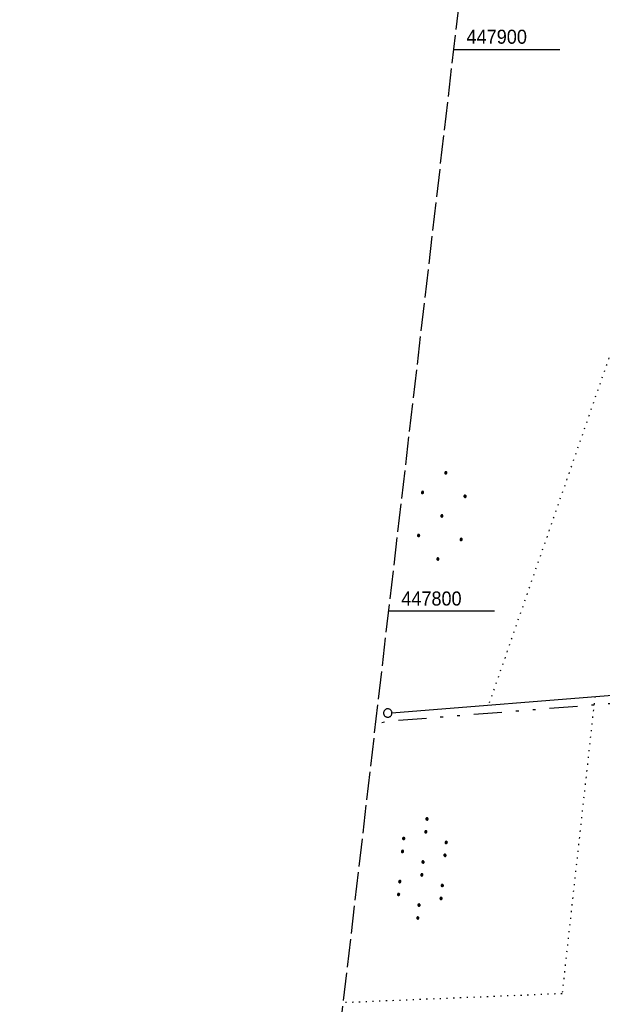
# Model space of a CAD drawing. Extents: x 508275 to 508667, y 447201 to 448341.
# Tile 13 of 33: x 508275 to 508379, y 447730 to 447905. Entities that reach past the tile are written whole.
import ezdxf

# ---------------------------------------------------------------- set-up
doc = ezdxf.new("R2010")
doc.units = 0
doc.header["$LTSCALE"] = 10
doc.header["$MEASUREMENT"] = 0
for name, pattern in [('LT00', [0]), ('LT09', [0.54, 0.2, -0.1, 0.02, -0.1, 0.02, -0.1]), ('LT14', [0.6, 0.5, -0.1]), ('PUNKTX2_STR', [0.6, 0.1, -0.5])]:
    doc.linetypes.add(name, pattern=pattern)
doc.layers.get('0').update_dxf_attribs({"linetype": 'LT00'})
doc.layers.add('-BLATT_126-RAND', color=7, linetype='LT14', plot=False)
for name, color, linetype in [('DFK_GZPKT', 250, 'LT00'), ('DFK_KATASTER', 250, 'LT00'), ('DFK_NUTZUNG', 250, 'LT00'), ('DFK_NUTZUNGSGRENZE', 70, 'PUNKTX2_STR'), ('GEMARKUNGSGRENZE', 3, 'LT09'), ('V126_RASTER', 250, 'LT00')]:
    doc.layers.add(name, color=color, linetype=linetype)
doc.styles.get("Standard").update_dxf_attribs({"font": 'ARIAL.TTF'})

# ---------------------------------------------------------------- blocks, each defined once
blk = doc.blocks.new('SYMB7010')
at = {"color": 0, "linetype": 'ByBlock'}
for points in [[(-0.031408, 0.499213), (-0.093728, 0.49134), (-0.15457, 0.475719), (-0.212975, 0.452595), (-0.268021, 0.422333), (-0.31884, 0.385411), (-0.36463, 0.342411), (-0.40467, 0.29401), (-0.438329, 0.240973), (-0.465074, 0.184136), (-0.484486, 0.124395), (-0.496256, 0.062692), (-0.5002, 0)], [(-0.5002, 0), (-0.496256, -0.062692), (-0.484486, -0.124395), (-0.465075, -0.184136), (-0.438329, -0.240973), (-0.404671, -0.29401), (-0.36463, -0.342411), (-0.31884, -0.385411), (-0.268021, -0.422333), (-0.212975, -0.452595), (-0.154571, -0.475719), (-0.093728, -0.49134), (-0.031408, -0.499213), (0.031408, -0.499213)], [(0.5002, 0), (0.496256, 0.062692), (0.484485, 0.124395), (0.465074, 0.184136), (0.438329, 0.240973), (0.40467, 0.29401), (0.36463, 0.342411), (0.31884, 0.385411), (0.268021, 0.422333), (0.212975, 0.452595), (0.15457, 0.475719), (0.093728, 0.49134), (0.031408, 0.499213), (-0.031408, 0.499213)], [(0.031408, -0.499213), (0.093728, -0.491341), (0.15457, -0.475719), (0.212975, -0.452595), (0.268021, -0.422333), (0.31884, -0.385411), (0.36463, -0.342411), (0.404671, -0.294011), (0.438329, -0.240974), (0.465075, -0.184136), (0.484486, -0.124395), (0.496256, -0.062692), (0.500201, 0)]]:
    blk.add_lwpolyline(points, dxfattribs=at)
blk = doc.blocks.new('SYMB7110')
at = {"color": 0, "linetype": 'ByBlock'}
for p, q in [((-0.515, 0.392919), (-0.515, 0.367081)), ((-0.51, 0.362895), (-0.51, 0.397105)), ((-0.505, 0.399164), (-0.505, 0.360836)), ((-0.5, 0.360204), (-0.5, 0.399796)), ((-0.495, 0.399164), (-0.495, 0.360836)), ((-0.49, 0.362895), (-0.49, 0.397105)), ((-0.485, 0.392919), (-0.485, 0.367081)), ((-0.48, 0.379874), (-0.48, 0.380145)), ((-0.285, 0.392919), (-0.285, 0.367081)), ((-0.28, 0.362895), (-0.28, 0.397105)), ((-0.275, 0.399164), (-0.275, 0.360836)), ((-0.27, 0.360204), (-0.27, 0.399796)), ((-0.265, 0.399164), (-0.265, 0.360836)), ((-0.26, 0.362895), (-0.26, 0.397105)), ((-0.255, 0.392919), (-0.255, 0.367081)), ((-0.25, 0.379874), (-0.25, 0.380146)), ((0.255, 0.392919), (0.255, 0.367081)), ((0.26, 0.362895), (0.26, 0.397105)), ((0.265, 0.399164), (0.265, 0.360836)), ((0.27, 0.360204), (0.27, 0.399796)), ((0.275, 0.399164), (0.275, 0.360836)), ((0.28, 0.362895), (0.28, 0.397105)), ((0.285, 0.392919), (0.285, 0.367081)), ((0.29, 0.379874), (0.29, 0.380145)), ((0.485, 0.392919), (0.485, 0.367081)), ((0.49, 0.362895), (0.49, 0.397105)), ((0.495, 0.399164), (0.495, 0.360836)), ((0.5, 0.360204), (0.5, 0.399796)), ((0.505, 0.399164), (0.505, 0.360836)), ((0.51, 0.362895), (0.51, 0.397105)), ((0.515, 0.392919), (0.515, 0.367081)), ((0.52, 0.379874), (0.52, 0.380146)), ((-0.9, 0.012919), (-0.9, -0.012919)), ((-0.895, -0.017106), (-0.895, 0.017105)), ((-0.89, 0.019164), (-0.89, -0.019164)), ((-0.885, -0.019797), (-0.885, 0.019796)), ((-0.88, 0.019164), (-0.88, -0.019164)), ((-0.875, -0.017106), (-0.875, 0.017105)), ((-0.87, 0.012919), (-0.87, -0.012919)), ((-0.865, -0.000126), (-0.865, 0.000145)), ((-0.67, 0.012919), (-0.67, -0.012919)), ((-0.665, -0.017106), (-0.665, 0.017105)), ((-0.66, 0.019164), (-0.66, -0.019164)), ((-0.655, -0.019797), (-0.655, 0.019796)), ((-0.65, 0.019164), (-0.65, -0.019164)), ((-0.645, -0.017106), (-0.645, 0.017105)), ((-0.64, 0.012919), (-0.64, -0.012919)), ((-0.635, -0.000126), (-0.635, 0.000145)), ((-0.13, 0.012919), (-0.13, -0.012919)), ((-0.125, -0.017105), (-0.125, 0.017105)), ((-0.12, 0.019164), (-0.12, -0.019164)), ((-0.115, -0.019796), (-0.115, 0.019796)), ((-0.11, 0.019164), (-0.11, -0.019164)), ((-0.105, -0.017105), (-0.105, 0.017105)), ((-0.1, 0.012919), (-0.1, -0.012919)), ((-0.095, -0.000126), (-0.095, 0.000146)), ((0.1, 0.012919), (0.1, -0.012919)), ((0.105, -0.017105), (0.105, 0.017105)), ((0.11, 0.019164), (0.11, -0.019164)), ((0.115, -0.019796), (0.115, 0.019796)), ((0.12, 0.019164), (0.12, -0.019164)), ((0.125, -0.017105), (0.125, 0.017105)), ((0.13, 0.012919), (0.13, -0.012919)), ((0.135, -0.000126), (0.135, 0.000146)), ((0.64, 0.012919), (0.64, -0.012919)), ((0.645, -0.017105), (0.645, 0.017105)), ((0.65, 0.019164), (0.65, -0.019164)), ((0.655, -0.019796), (0.655, 0.019796)), ((0.66, 0.019164), (0.66, -0.019164)), ((0.665, -0.017105), (0.665, 0.017105)), ((0.67, 0.012919), (0.67, -0.012919)), ((0.675, -0.000126), (0.675, 0.000146)), ((0.87, 0.012919), (0.87, -0.012919)), ((0.875, -0.017105), (0.875, 0.017105)), ((0.88, 0.019164), (0.88, -0.019164)), ((0.885, -0.019796), (0.885, 0.019796)), ((0.89, 0.019164), (0.89, -0.019164)), ((0.895, -0.017105), (0.895, 0.017105)), ((0.9, 0.012919), (0.9, -0.012919)), ((0.905, -0.000126), (0.905, 0.000146)), ((-0.515, -0.367081), (-0.515, -0.392919)), ((-0.51, -0.397105), (-0.51, -0.362895)), ((-0.505, -0.360836), (-0.505, -0.399164)), ((-0.5, -0.399796), (-0.5, -0.360204)), ((-0.495, -0.360836), (-0.495, -0.399164)), ((-0.49, -0.397106), (-0.49, -0.362895)), ((-0.485, -0.367081), (-0.485, -0.392919)), ((-0.48, -0.380126), (-0.48, -0.379855)), ((-0.285, -0.367081), (-0.285, -0.392919)), ((-0.28, -0.397105), (-0.28, -0.362895)), ((-0.275, -0.360836), (-0.275, -0.399164)), ((-0.27, -0.399796), (-0.27, -0.360204)), ((-0.265, -0.360836), (-0.265, -0.399164)), ((-0.26, -0.397105), (-0.26, -0.362895)), ((-0.255, -0.367081), (-0.255, -0.392919)), ((-0.25, -0.380126), (-0.25, -0.379855)), ((0.255, -0.367081), (0.255, -0.392919)), ((0.26, -0.397105), (0.26, -0.362895)), ((0.265, -0.360836), (0.265, -0.399164)), ((0.27, -0.399796), (0.27, -0.360204)), ((0.275, -0.360836), (0.275, -0.399164)), ((0.28, -0.397105), (0.28, -0.362895)), ((0.285, -0.367081), (0.285, -0.392919)), ((0.29, -0.380126), (0.29, -0.379855)), ((0.485, -0.367081), (0.485, -0.392919)), ((0.49, -0.397105), (0.49, -0.362895)), ((0.495, -0.360836), (0.495, -0.399164)), ((0.5, -0.399796), (0.5, -0.360204)), ((0.505, -0.360836), (0.505, -0.399164)), ((0.51, -0.397105), (0.51, -0.362895)), ((0.515, -0.367081), (0.515, -0.392919)), ((0.52, -0.380126), (0.52, -0.379855))]:
    blk.add_line(p, q, dxfattribs=at)
for points in [[(-0.48, 0.38), (-0.481981, 0.388678), (-0.48753, 0.395637), (-0.49555, 0.399499), (-0.50445, 0.399499), (-0.51247, 0.395637), (-0.518019, 0.388678), (-0.52, 0.38), (-0.518019, 0.371322), (-0.51247, 0.364363), (-0.50445, 0.360501), (-0.49555, 0.360501), (-0.48753, 0.364363), (-0.481981, 0.371322), (-0.48, 0.38)], [(-0.25, 0.38), (-0.251981, 0.388678), (-0.25753, 0.395637), (-0.26555, 0.399499), (-0.27445, 0.399499), (-0.28247, 0.395637), (-0.288019, 0.388678), (-0.29, 0.38), (-0.288019, 0.371322), (-0.28247, 0.364363), (-0.27445, 0.360501), (-0.26555, 0.360501), (-0.25753, 0.364363), (-0.251981, 0.371322), (-0.25, 0.38)], [(0.29, 0.38), (0.288019, 0.388678), (0.28247, 0.395637), (0.27445, 0.399499), (0.26555, 0.399499), (0.25753, 0.395637), (0.251981, 0.388678), (0.25, 0.38), (0.251981, 0.371322), (0.25753, 0.364363), (0.26555, 0.360501), (0.27445, 0.360501), (0.28247, 0.364363), (0.288019, 0.371322), (0.29, 0.38)], [(0.52, 0.38), (0.518019, 0.388678), (0.51247, 0.395637), (0.50445, 0.399499), (0.495549, 0.399499), (0.48753, 0.395637), (0.481981, 0.388678), (0.48, 0.38), (0.481981, 0.371322), (0.48753, 0.364363), (0.495549, 0.360501), (0.50445, 0.360501), (0.51247, 0.364363), (0.518019, 0.371322), (0.52, 0.38)], [(-0.865, 0), (-0.866981, 0.008678), (-0.87253, 0.015637), (-0.88055, 0.019498), (-0.88945, 0.019498), (-0.89747, 0.015637), (-0.903019, 0.008678), (-0.905, 0)], [(-0.905, 0), (-0.903019, -0.008678), (-0.89747, -0.015637), (-0.88945, -0.019499), (-0.88055, -0.019499), (-0.87253, -0.015637), (-0.866981, -0.008678), (-0.865, 0)], [(-0.635, 0), (-0.636981, 0.008678), (-0.64253, 0.015637), (-0.65055, 0.019498), (-0.65945, 0.019498), (-0.66747, 0.015637), (-0.673019, 0.008678), (-0.675, 0)], [(-0.675, 0), (-0.673019, -0.008678), (-0.66747, -0.015637), (-0.65945, -0.019499), (-0.65055, -0.019499), (-0.64253, -0.015637), (-0.636981, -0.008678), (-0.635, 0)], [(-0.095, 0), (-0.096981, 0.008678), (-0.10253, 0.015637), (-0.11055, 0.019499), (-0.11945, 0.019499), (-0.12747, 0.015637), (-0.133019, 0.008678), (-0.135, 0)], [(-0.135, 0), (-0.133019, -0.008678), (-0.12747, -0.015637), (-0.11945, -0.019499), (-0.11055, -0.019499), (-0.10253, -0.015637), (-0.096981, -0.008678), (-0.095, 0)], [(0.135, 0), (0.133019, 0.008678), (0.12747, 0.015637), (0.11945, 0.019499), (0.11055, 0.019499), (0.10253, 0.015637), (0.096981, 0.008678), (0.095, 0)], [(0.095, 0), (0.096981, -0.008678), (0.10253, -0.015637), (0.11055, -0.019499), (0.11945, -0.019499), (0.12747, -0.015637), (0.133019, -0.008678), (0.135, 0)], [(0.675, 0), (0.673019, 0.008678), (0.66747, 0.015637), (0.65945, 0.019499), (0.65055, 0.019499), (0.64253, 0.015637), (0.636981, 0.008678), (0.635, 0)], [(0.635, 0), (0.636981, -0.008678), (0.64253, -0.015637), (0.65055, -0.019499), (0.65945, -0.019499), (0.66747, -0.015637), (0.673019, -0.008678), (0.675, 0)], [(0.905, 0), (0.903019, 0.008678), (0.89747, 0.015637), (0.88945, 0.019499), (0.88055, 0.019499), (0.87253, 0.015637), (0.866981, 0.008678), (0.865, 0)], [(0.865, 0), (0.866981, -0.008678), (0.87253, -0.015637), (0.88055, -0.019499), (0.88945, -0.019499), (0.89747, -0.015637), (0.903019, -0.008678), (0.905, 0)], [(-0.48, -0.38), (-0.481981, -0.371322), (-0.48753, -0.364363), (-0.49555, -0.360501), (-0.50445, -0.360501), (-0.51247, -0.364363), (-0.518019, -0.371322), (-0.52, -0.38), (-0.518019, -0.388678), (-0.51247, -0.395637), (-0.50445, -0.399499), (-0.49555, -0.399499), (-0.48753, -0.395637), (-0.481981, -0.388678), (-0.48, -0.38)], [(-0.25, -0.38), (-0.251981, -0.371322), (-0.25753, -0.364363), (-0.26555, -0.360501), (-0.27445, -0.360501), (-0.28247, -0.364363), (-0.288019, -0.371322), (-0.29, -0.38), (-0.288019, -0.388678), (-0.28247, -0.395637), (-0.27445, -0.399499), (-0.26555, -0.399499), (-0.25753, -0.395637), (-0.251981, -0.388678), (-0.25, -0.38)], [(0.29, -0.38), (0.288019, -0.371322), (0.28247, -0.364363), (0.27445, -0.360501), (0.26555, -0.360501), (0.25753, -0.364363), (0.251981, -0.371322), (0.25, -0.38), (0.251981, -0.388678), (0.25753, -0.395637), (0.26555, -0.399499), (0.27445, -0.399499), (0.28247, -0.395637), (0.288019, -0.388678), (0.29, -0.38)], [(0.52, -0.38), (0.518019, -0.371322), (0.51247, -0.364363), (0.50445, -0.360501), (0.495549, -0.360501), (0.48753, -0.364363), (0.481981, -0.371322), (0.48, -0.38), (0.481981, -0.388678), (0.48753, -0.395637), (0.495549, -0.399499), (0.50445, -0.399499), (0.51247, -0.395637), (0.518019, -0.388678), (0.52, -0.38)]]:
    blk.add_lwpolyline(points, dxfattribs=at)
blk = doc.blocks.new('Ackerland7')
at = {"layer": 'DFK_NUTZUNG', "color": 0, "linetype": 'ByBlock'}
for p, q in [((-4, 3.93), (-4, 3.67)), ((-3.95, 3.63), (-3.95, 3.97)), ((-3.9, 3.99), (-3.9, 3.61)), ((-3.85, 3.6), (-3.85, 4)), ((-3.8, 3.99), (-3.8, 3.61)), ((-3.75, 3.63), (-3.75, 3.97)), ((-3.7, 3.93), (-3.7, 3.67)), ((-3.65, 3.8), (-3.65, 3.8)), ((3.7, 3.93), (3.7, 3.67)), ((3.75, 3.63), (3.75, 3.97)), ((3.8, 3.99), (3.8, 3.61)), ((3.85, 3.6), (3.85, 4)), ((3.9, 3.99), (3.9, 3.61)), ((3.95, 3.63), (3.95, 3.97)), ((4, 3.93), (4, 3.67)), ((4.05, 3.8), (4.05, 3.8)), ((-7.85, 0.13), (-7.85, -0.13)), ((-7.8, -0.17), (-7.8, 0.17)), ((-7.75, 0.19), (-7.75, -0.19)), ((-7.7, -0.2), (-7.7, 0.2)), ((-7.65, 0.19), (-7.65, -0.19)), ((-7.6, -0.17), (-7.6, 0.17)), ((-7.55, 0.13), (-7.55, -0.13)), ((-7.5, 0), (-7.5, 0)), ((-0.15, 0.13), (-0.15, -0.13)), ((-0.1, -0.17), (-0.1, 0.17)), ((-0.05, 0.19), (-0.05, -0.19)), ((0, -0.2), (0, 0.2)), ((0.05, 0.19), (0.05, -0.19)), ((0.1, -0.17), (0.1, 0.17)), ((0.15, 0.13), (0.15, -0.13)), ((0.2, 0), (0.2, 0)), ((7.55, 0.13), (7.55, -0.13)), ((7.6, -0.17), (7.6, 0.17)), ((7.65, 0.19), (7.65, -0.19)), ((7.7, -0.2), (7.7, 0.2)), ((7.75, 0.19), (7.75, -0.19)), ((7.8, -0.17), (7.8, 0.17)), ((7.85, 0.13), (7.85, -0.13)), ((7.9, 0), (7.9, 0)), ((-4, -3.67), (-4, -3.93)), ((-3.95, -3.97), (-3.95, -3.63)), ((-3.9, -3.61), (-3.9, -3.99)), ((-3.85, -4), (-3.85, -3.6)), ((-3.8, -3.61), (-3.8, -3.99)), ((-3.75, -3.97), (-3.75, -3.63)), ((-3.7, -3.67), (-3.7, -3.93)), ((-3.65, -3.8), (-3.65, -3.8)), ((3.7, -3.67), (3.7, -3.93)), ((3.75, -3.97), (3.75, -3.63)), ((3.8, -3.61), (3.8, -3.99)), ((3.85, -4), (3.85, -3.6)), ((3.9, -3.61), (3.9, -3.99)), ((3.95, -3.97), (3.95, -3.63)), ((4, -3.67), (4, -3.93)), ((4.05, -3.8), (4.05, -3.8))]:
    blk.add_line(p, q, dxfattribs=at)
for points in [[(-3.65, 3.8), (-3.67, 3.89), (-3.73, 3.96), (-3.81, 3.99), (-3.89, 3.99), (-3.97, 3.96), (-4.03, 3.89), (-4.05, 3.8), (-4.03, 3.71), (-3.97, 3.64), (-3.89, 3.6), (-3.81, 3.6), (-3.73, 3.64), (-3.67, 3.71), (-3.65, 3.8)], [(4.05, 3.8), (4.03, 3.89), (3.97, 3.96), (3.89, 3.99), (3.81, 3.99), (3.73, 3.96), (3.67, 3.89), (3.65, 3.8), (3.67, 3.71), (3.73, 3.64), (3.81, 3.61), (3.89, 3.61), (3.97, 3.64), (4.03, 3.71), (4.05, 3.8)], [(-7.5, 0), (-7.52, 0.09), (-7.58, 0.16), (-7.66, 0.19), (-7.74, 0.19), (-7.82, 0.16), (-7.88, 0.09), (-7.9, 0)], [(0.2, 0), (0.18, 0.09), (0.12, 0.16), (0.04, 0.19), (-0.04, 0.19), (-0.12, 0.16), (-0.18, 0.09), (-0.2, 0)], [(-0.2, 0), (-0.18, -0.09), (-0.12, -0.16), (-0.04, -0.19), (0.04, -0.19), (0.12, -0.16), (0.18, -0.09), (0.2, 0)], [(7.9, 0), (7.88, 0.09), (7.82, 0.16), (7.74, 0.19), (7.66, 0.19), (7.58, 0.16), (7.52, 0.09), (7.5, 0)], [(7.5, 0), (7.52, -0.09), (7.58, -0.16), (7.66, -0.19), (7.74, -0.19), (7.82, -0.16), (7.88, -0.09), (7.9, 0)], [(-7.9, 0), (-7.88, -0.09), (-7.82, -0.16), (-7.74, -0.19), (-7.66, -0.19), (-7.58, -0.16), (-7.52, -0.09), (-7.5, 0)], [(-3.65, -3.8), (-3.67, -3.71), (-3.73, -3.64), (-3.81, -3.61), (-3.89, -3.61), (-3.97, -3.64), (-4.03, -3.71), (-4.05, -3.8), (-4.03, -3.89), (-3.97, -3.96), (-3.89, -3.99), (-3.81, -3.99), (-3.73, -3.96), (-3.67, -3.89), (-3.65, -3.8)], [(4.05, -3.8), (4.03, -3.71), (3.97, -3.64), (3.89, -3.61), (3.81, -3.61), (3.73, -3.64), (3.67, -3.71), (3.65, -3.8), (3.67, -3.89), (3.73, -3.96), (3.81, -3.99), (3.89, -3.99), (3.97, -3.96), (4.03, -3.89), (4.05, -3.8)]]:
    blk.add_lwpolyline(points, dxfattribs=at)

msp = doc.modelspace()

# ---------------------------------------------------------------- linework, layer by layer
at = {"layer": '-BLATT_126-RAND'}
msp.add_lwpolyline([(508381.63, 448152.85), (508275.04, 447234.01), (508560.13, 447200.94), (508666.72, 448119.78), (508381.63, 448152.85)], dxfattribs=at)
at = {"layer": 'DFK_KATASTER'}
msp.add_line((508341.33, 447781.93), (508403.24, 447786.84), dxfattribs=at)
at = {"layer": 'DFK_NUTZUNGSGRENZE', "ltscale": 0.2}
for p, q in [((508396.48, 447892.68), (508358.52, 447783.29)), ((508377.46, 447784.8), (508371.62, 447731.91)), ((508371.62, 447731.91), (508332.61, 447730.3))]:
    msp.add_line(p, q, dxfattribs=at)
at = {"layer": 'GEMARKUNGSGRENZE', "ltscale": 2.5, "flags": 128}
msp.add_lwpolyline([(508629.95, 447802.81), (508620.45, 447802.19), (508587.1, 447797.24), (508553.56, 447795.39), (508507.98, 447791.21), (508456.78, 447789.62), (508404.11, 447785.4), (508340.79, 447780.38), (508338.36, 447779.88)], dxfattribs=at)
at = {"layer": 'V126_RASTER'}
for p, q in [((508352.3, 447900), (508371.2, 447900)), ((508359.6, 447800), (508340.7, 447800))]:
    msp.add_line(p, q, dxfattribs=at)

# ---------------------------------------------------------------- block references
at = {"layer": 'DFK_GZPKT', "xscale": 1.500000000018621, "yscale": 1.5, "zscale": 1.5, "rotation": 264.7377099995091}
msp.add_blockref('SYMB7010', (508340.58, 447781.87), dxfattribs=at)
at = {"layer": 'DFK_NUTZUNG', "rotation": 264.7376999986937}
msp.add_blockref('Ackerland7', (508350.21, 447816.95), dxfattribs=at)
at = {"layer": 'DFK_NUTZUNG', "xscale": 9.999999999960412, "yscale": 10, "zscale": 10, "rotation": 264.7377000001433}
msp.add_blockref('SYMB7110', (508346.75, 447754.2), dxfattribs=at)

# ---------------------------------------------------------------- texts
at = {"layer": 'V126_RASTER'}
for s, width, p in [(' 447900', 0.924, (508353.7, 447901)), (' 447800', 0.921, (508342.1, 447801))]:
    msp.add_text(s, height=2.5, rotation=0.0003, dxfattribs=dict(at, width=width)).set_placement(p)

doc.saveas('drawing.dxf')
